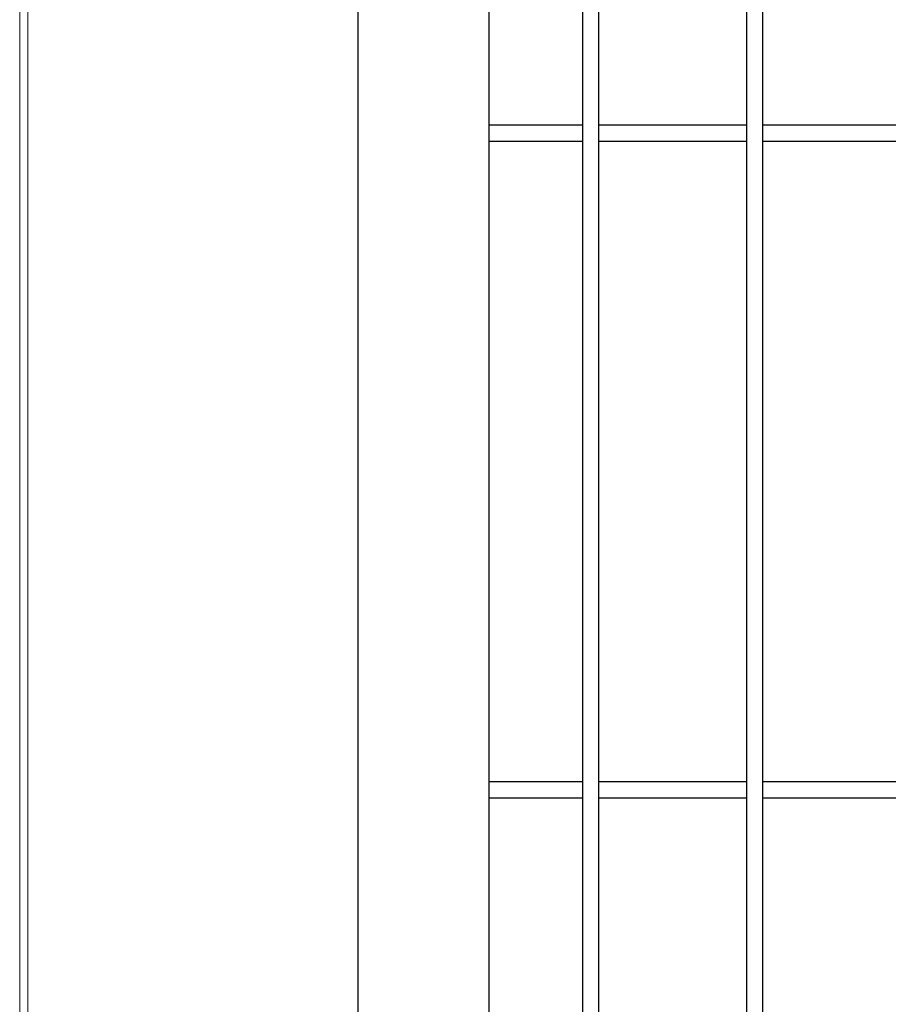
# Model space of a CAD drawing. Header units: inches. Extents: x 1156 to 71303, y -52654 to 51.
# Tile 9 of 217: x 60084 to 60110, y -51246 to -51216. Entities that reach past the tile are written whole.
import ezdxf

# ---------------------------------------------------------------- set-up
doc = ezdxf.new("R2010")
doc.units = ezdxf.units.IN
doc.header["$MEASUREMENT"] = 0
doc.layers.get('0').update_dxf_attribs({"lineweight": 0})
doc.layers.add('--ogr.-panele', color=252, linetype='Continuous', lineweight=0)
doc.layers.add('AW OGRODZENIA', color=253, linetype='Continuous')

msp = doc.modelspace()

# ---------------------------------------------------------------- linework, layer by layer
at = {"layer": '--ogr.-panele', "color": 1}
msp.add_line((60083.966, -51288.638), (60083.966, -51135.132), dxfattribs=at)
at = {"linetype": 'Continuous', "ltscale": 12}
msp.add_lwpolyline([(60084.214, -51288.638), (60384.214, -51288.638), (60384.214, -51138.638), (60084.214, -51138.638)], close=True, dxfattribs=at)
at = {"layer": 'AW OGRODZENIA'}
for p, q in [((60094.266, -51135.638), (60094.266, -51280.638)), ((60098.266, -51139.638), (60098.266, -51276.638)), ((60098.266, -51219.099), (60101.118, -51219.099)), ((60098.266, -51219.099), (60101.118, -51219.099)), ((60098.266, -51219.099), (60101.118, -51219.099)), ((60098.266, -51219.099), (60101.118, -51219.099)), ((60098.266, -51219.099), (60101.118, -51219.099)), ((60098.266, -51219.099), (60101.118, -51219.099)), ((60098.266, -51219.099), (60101.118, -51219.099)), ((60098.266, -51219.099), (60101.118, -51219.099)), ((60098.266, -51219.099), (60101.118, -51219.099)), ((60098.266, -51219.099), (60101.118, -51219.099)), ((60098.266, -51219.099), (60101.118, -51219.099)), ((60098.266, -51219.099), (60101.118, -51219.099)), ((60098.266, -51219.099), (60101.118, -51219.099)), ((60098.266, -51219.099), (60101.118, -51219.099)), ((60098.266, -51219.099), (60101.118, -51219.099)), ((60098.266, -51219.099), (60101.118, -51219.099)), ((60098.266, -51219.099), (60101.118, -51219.099)), ((60098.266, -51219.099), (60101.118, -51219.099)), ((60098.266, -51219.099), (60101.118, -51219.099)), ((60098.266, -51219.099), (60101.118, -51219.099)), ((60098.266, -51219.099), (60101.118, -51219.099)), ((60098.266, -51219.099), (60101.118, -51219.099)), ((60098.266, -51219.099), (60101.118, -51219.099)), ((60098.266, -51219.099), (60101.118, -51219.099)), ((60098.266, -51219.099), (60101.118, -51219.099)), ((60101.614, -51219.099), (60106.118, -51219.099)), ((60101.614, -51219.099), (60106.118, -51219.099)), ((60101.614, -51219.099), (60106.118, -51219.099)), ((60101.614, -51219.099), (60106.118, -51219.099)), ((60101.614, -51219.099), (60106.118, -51219.099)), ((60101.614, -51219.099), (60106.118, -51219.099)), ((60101.614, -51219.099), (60106.118, -51219.099)), ((60101.614, -51219.099), (60106.118, -51219.099)), ((60101.614, -51219.099), (60106.118, -51219.099)), ((60101.614, -51219.099), (60106.118, -51219.099)), ((60101.614, -51219.099), (60106.118, -51219.099)), ((60101.614, -51219.099), (60106.118, -51219.099)), ((60101.614, -51219.099), (60106.118, -51219.099)), ((60101.614, -51219.099), (60106.118, -51219.099)), ((60101.614, -51219.099), (60106.118, -51219.099)), ((60101.614, -51219.099), (60106.118, -51219.099)), ((60101.614, -51219.099), (60106.118, -51219.099)), ((60101.614, -51219.099), (60106.118, -51219.099)), ((60101.614, -51219.099), (60106.118, -51219.099)), ((60101.614, -51219.099), (60106.118, -51219.099)), ((60101.614, -51219.099), (60106.118, -51219.099)), ((60101.614, -51219.099), (60106.118, -51219.099)), ((60101.614, -51219.099), (60106.118, -51219.099)), ((60101.614, -51219.099), (60106.118, -51219.099)), ((60101.614, -51219.099), (60106.118, -51219.099)), ((60106.614, -51219.099), (60111.118, -51219.099)), ((60106.614, -51219.099), (60111.118, -51219.099)), ((60106.614, -51219.099), (60111.118, -51219.099)), ((60106.614, -51219.099), (60111.118, -51219.099)), ((60106.614, -51219.099), (60111.118, -51219.099)), ((60106.614, -51219.099), (60111.118, -51219.099)), ((60106.614, -51219.099), (60111.118, -51219.099)), ((60106.614, -51219.099), (60111.118, -51219.099)), ((60106.614, -51219.099), (60111.118, -51219.099)), ((60106.614, -51219.099), (60111.118, -51219.099)), ((60106.614, -51219.099), (60111.118, -51219.099)), ((60106.614, -51219.099), (60111.118, -51219.099)), ((60106.614, -51219.099), (60111.118, -51219.099)), ((60106.614, -51219.099), (60111.118, -51219.099)), ((60106.614, -51219.099), (60111.118, -51219.099)), ((60106.614, -51219.099), (60111.118, -51219.099)), ((60106.614, -51219.099), (60111.118, -51219.099)), ((60106.614, -51219.099), (60111.118, -51219.099)), ((60106.614, -51219.099), (60111.118, -51219.099)), ((60106.614, -51219.099), (60111.118, -51219.099)), ((60106.614, -51219.099), (60111.118, -51219.099)), ((60106.614, -51219.099), (60111.118, -51219.099)), ((60106.614, -51219.099), (60111.118, -51219.099)), ((60106.614, -51219.099), (60111.118, -51219.099)), ((60106.614, -51219.099), (60111.118, -51219.099)), ((60098.266, -51219.599), (60101.118, -51219.599)), ((60098.266, -51219.599), (60101.118, -51219.599)), ((60098.266, -51219.599), (60101.118, -51219.599)), ((60098.266, -51219.599), (60101.118, -51219.599)), ((60098.266, -51219.599), (60101.118, -51219.599)), ((60098.266, -51219.599), (60101.118, -51219.599)), ((60098.266, -51219.599), (60101.118, -51219.599)), ((60098.266, -51219.599), (60101.118, -51219.599)), ((60098.266, -51219.599), (60101.118, -51219.599)), ((60098.266, -51219.599), (60101.118, -51219.599)), ((60098.266, -51219.599), (60101.118, -51219.599)), ((60098.266, -51219.599), (60101.118, -51219.599)), ((60098.266, -51219.599), (60101.118, -51219.599)), ((60098.266, -51219.599), (60101.118, -51219.599)), ((60098.266, -51219.599), (60101.118, -51219.599)), ((60098.266, -51219.599), (60101.118, -51219.599)), ((60098.266, -51219.599), (60101.118, -51219.599)), ((60098.266, -51219.599), (60101.118, -51219.599)), ((60098.266, -51219.599), (60101.118, -51219.599)), ((60098.266, -51219.599), (60101.118, -51219.599)), ((60098.266, -51219.599), (60101.118, -51219.599)), ((60098.266, -51219.599), (60101.118, -51219.599)), ((60098.266, -51219.599), (60101.118, -51219.599)), ((60098.266, -51219.599), (60101.118, -51219.599)), ((60098.266, -51219.599), (60101.118, -51219.599)), ((60101.614, -51219.599), (60106.118, -51219.599)), ((60101.614, -51219.599), (60106.118, -51219.599)), ((60101.614, -51219.599), (60106.118, -51219.599)), ((60101.614, -51219.599), (60106.118, -51219.599)), ((60101.614, -51219.599), (60106.118, -51219.599)), ((60101.614, -51219.599), (60106.118, -51219.599)), ((60101.614, -51219.599), (60106.118, -51219.599)), ((60101.614, -51219.599), (60106.118, -51219.599)), ((60101.614, -51219.599), (60106.118, -51219.599)), ((60101.614, -51219.599), (60106.118, -51219.599)), ((60101.614, -51219.599), (60106.118, -51219.599)), ((60101.614, -51219.599), (60106.118, -51219.599)), ((60101.614, -51219.599), (60106.118, -51219.599)), ((60101.614, -51219.599), (60106.118, -51219.599)), ((60101.614, -51219.599), (60106.118, -51219.599)), ((60101.614, -51219.599), (60106.118, -51219.599)), ((60101.614, -51219.599), (60106.118, -51219.599)), ((60101.614, -51219.599), (60106.118, -51219.599)), ((60101.614, -51219.599), (60106.118, -51219.599)), ((60101.614, -51219.599), (60106.118, -51219.599)), ((60101.614, -51219.599), (60106.118, -51219.599)), ((60101.614, -51219.599), (60106.118, -51219.599)), ((60101.614, -51219.599), (60106.118, -51219.599)), ((60101.614, -51219.599), (60106.118, -51219.599)), ((60101.614, -51219.599), (60106.118, -51219.599)), ((60106.614, -51219.599), (60111.118, -51219.599)), ((60106.614, -51219.599), (60111.118, -51219.599)), ((60106.614, -51219.599), (60111.118, -51219.599)), ((60106.614, -51219.599), (60111.118, -51219.599)), ((60106.614, -51219.599), (60111.118, -51219.599)), ((60106.614, -51219.599), (60111.118, -51219.599)), ((60106.614, -51219.599), (60111.118, -51219.599)), ((60106.614, -51219.599), (60111.118, -51219.599)), ((60106.614, -51219.599), (60111.118, -51219.599)), ((60106.614, -51219.599), (60111.118, -51219.599)), ((60106.614, -51219.599), (60111.118, -51219.599)), ((60106.614, -51219.599), (60111.118, -51219.599)), ((60106.614, -51219.599), (60111.118, -51219.599)), ((60106.614, -51219.599), (60111.118, -51219.599)), ((60106.614, -51219.599), (60111.118, -51219.599)), ((60106.614, -51219.599), (60111.118, -51219.599)), ((60106.614, -51219.599), (60111.118, -51219.599)), ((60106.614, -51219.599), (60111.118, -51219.599)), ((60106.614, -51219.599), (60111.118, -51219.599)), ((60106.614, -51219.599), (60111.118, -51219.599)), ((60106.614, -51219.599), (60111.118, -51219.599)), ((60106.614, -51219.599), (60111.118, -51219.599)), ((60106.614, -51219.599), (60111.118, -51219.599)), ((60106.614, -51219.599), (60111.118, -51219.599)), ((60106.614, -51219.599), (60111.118, -51219.599)), ((60098.266, -51239.099), (60101.118, -51239.099)), ((60098.266, -51239.099), (60101.118, -51239.099)), ((60098.266, -51239.099), (60101.118, -51239.099)), ((60098.266, -51239.099), (60101.118, -51239.099)), ((60098.266, -51239.099), (60101.118, -51239.099)), ((60098.266, -51239.099), (60101.118, -51239.099)), ((60098.266, -51239.099), (60101.118, -51239.099)), ((60098.266, -51239.099), (60101.118, -51239.099)), ((60098.266, -51239.099), (60101.118, -51239.099)), ((60098.266, -51239.099), (60101.118, -51239.099)), ((60098.266, -51239.099), (60101.118, -51239.099)), ((60098.266, -51239.099), (60101.118, -51239.099)), ((60098.266, -51239.099), (60101.118, -51239.099)), ((60098.266, -51239.099), (60101.118, -51239.099)), ((60098.266, -51239.099), (60101.118, -51239.099)), ((60098.266, -51239.099), (60101.118, -51239.099)), ((60098.266, -51239.099), (60101.118, -51239.099)), ((60098.266, -51239.099), (60101.118, -51239.099)), ((60098.266, -51239.099), (60101.118, -51239.099)), ((60098.266, -51239.099), (60101.118, -51239.099)), ((60098.266, -51239.099), (60101.118, -51239.099)), ((60098.266, -51239.099), (60101.118, -51239.099)), ((60098.266, -51239.099), (60101.118, -51239.099)), ((60098.266, -51239.099), (60101.118, -51239.099)), ((60098.266, -51239.099), (60101.118, -51239.099)), ((60101.614, -51239.099), (60106.118, -51239.099)), ((60101.614, -51239.099), (60106.118, -51239.099)), ((60101.614, -51239.099), (60106.118, -51239.099)), ((60101.614, -51239.099), (60106.118, -51239.099)), ((60101.614, -51239.099), (60106.118, -51239.099)), ((60101.614, -51239.099), (60106.118, -51239.099)), ((60101.614, -51239.099), (60106.118, -51239.099)), ((60101.614, -51239.099), (60106.118, -51239.099)), ((60101.614, -51239.099), (60106.118, -51239.099)), ((60101.614, -51239.099), (60106.118, -51239.099)), ((60101.614, -51239.099), (60106.118, -51239.099)), ((60101.614, -51239.099), (60106.118, -51239.099)), ((60101.614, -51239.099), (60106.118, -51239.099)), ((60101.614, -51239.099), (60106.118, -51239.099)), ((60101.614, -51239.099), (60106.118, -51239.099)), ((60101.614, -51239.099), (60106.118, -51239.099)), ((60101.614, -51239.099), (60106.118, -51239.099)), ((60101.614, -51239.099), (60106.118, -51239.099)), ((60101.614, -51239.099), (60106.118, -51239.099)), ((60101.614, -51239.099), (60106.118, -51239.099)), ((60101.614, -51239.099), (60106.118, -51239.099)), ((60101.614, -51239.099), (60106.118, -51239.099)), ((60101.614, -51239.099), (60106.118, -51239.099)), ((60101.614, -51239.099), (60106.118, -51239.099)), ((60101.614, -51239.099), (60106.118, -51239.099)), ((60106.614, -51239.099), (60111.118, -51239.099)), ((60106.614, -51239.099), (60111.118, -51239.099)), ((60106.614, -51239.099), (60111.118, -51239.099)), ((60106.614, -51239.099), (60111.118, -51239.099)), ((60106.614, -51239.099), (60111.118, -51239.099)), ((60106.614, -51239.099), (60111.118, -51239.099)), ((60106.614, -51239.099), (60111.118, -51239.099)), ((60106.614, -51239.099), (60111.118, -51239.099)), ((60106.614, -51239.099), (60111.118, -51239.099)), ((60106.614, -51239.099), (60111.118, -51239.099)), ((60106.614, -51239.099), (60111.118, -51239.099)), ((60106.614, -51239.099), (60111.118, -51239.099)), ((60106.614, -51239.099), (60111.118, -51239.099)), ((60106.614, -51239.099), (60111.118, -51239.099)), ((60106.614, -51239.099), (60111.118, -51239.099)), ((60106.614, -51239.099), (60111.118, -51239.099)), ((60106.614, -51239.099), (60111.118, -51239.099)), ((60106.614, -51239.099), (60111.118, -51239.099)), ((60106.614, -51239.099), (60111.118, -51239.099)), ((60106.614, -51239.099), (60111.118, -51239.099)), ((60106.614, -51239.099), (60111.118, -51239.099)), ((60106.614, -51239.099), (60111.118, -51239.099)), ((60106.614, -51239.099), (60111.118, -51239.099)), ((60106.614, -51239.099), (60111.118, -51239.099)), ((60106.614, -51239.099), (60111.118, -51239.099)), ((60098.266, -51239.599), (60101.118, -51239.599)), ((60098.266, -51239.599), (60101.118, -51239.599)), ((60098.266, -51239.599), (60101.118, -51239.599)), ((60098.266, -51239.599), (60101.118, -51239.599)), ((60098.266, -51239.599), (60101.118, -51239.599)), ((60098.266, -51239.599), (60101.118, -51239.599)), ((60098.266, -51239.599), (60101.118, -51239.599)), ((60098.266, -51239.599), (60101.118, -51239.599)), ((60098.266, -51239.599), (60101.118, -51239.599)), ((60098.266, -51239.599), (60101.118, -51239.599)), ((60098.266, -51239.599), (60101.118, -51239.599)), ((60098.266, -51239.599), (60101.118, -51239.599)), ((60098.266, -51239.599), (60101.118, -51239.599)), ((60098.266, -51239.599), (60101.118, -51239.599)), ((60098.266, -51239.599), (60101.118, -51239.599)), ((60098.266, -51239.599), (60101.118, -51239.599)), ((60098.266, -51239.599), (60101.118, -51239.599)), ((60098.266, -51239.599), (60101.118, -51239.599)), ((60098.266, -51239.599), (60101.118, -51239.599)), ((60098.266, -51239.599), (60101.118, -51239.599)), ((60098.266, -51239.599), (60101.118, -51239.599)), ((60098.266, -51239.599), (60101.118, -51239.599)), ((60098.266, -51239.599), (60101.118, -51239.599)), ((60098.266, -51239.599), (60101.118, -51239.599)), ((60098.266, -51239.599), (60101.118, -51239.599)), ((60101.614, -51239.599), (60106.118, -51239.599)), ((60101.614, -51239.599), (60106.118, -51239.599)), ((60101.614, -51239.599), (60106.118, -51239.599)), ((60101.614, -51239.599), (60106.118, -51239.599)), ((60101.614, -51239.599), (60106.118, -51239.599)), ((60101.614, -51239.599), (60106.118, -51239.599)), ((60101.614, -51239.599), (60106.118, -51239.599)), ((60101.614, -51239.599), (60106.118, -51239.599)), ((60101.614, -51239.599), (60106.118, -51239.599)), ((60101.614, -51239.599), (60106.118, -51239.599)), ((60101.614, -51239.599), (60106.118, -51239.599)), ((60101.614, -51239.599), (60106.118, -51239.599)), ((60101.614, -51239.599), (60106.118, -51239.599)), ((60101.614, -51239.599), (60106.118, -51239.599)), ((60101.614, -51239.599), (60106.118, -51239.599)), ((60101.614, -51239.599), (60106.118, -51239.599)), ((60101.614, -51239.599), (60106.118, -51239.599)), ((60101.614, -51239.599), (60106.118, -51239.599)), ((60101.614, -51239.599), (60106.118, -51239.599)), ((60101.614, -51239.599), (60106.118, -51239.599)), ((60101.614, -51239.599), (60106.118, -51239.599)), ((60101.614, -51239.599), (60106.118, -51239.599)), ((60101.614, -51239.599), (60106.118, -51239.599)), ((60101.614, -51239.599), (60106.118, -51239.599)), ((60101.614, -51239.599), (60106.118, -51239.599)), ((60106.614, -51239.599), (60111.118, -51239.599)), ((60106.614, -51239.599), (60111.118, -51239.599)), ((60106.614, -51239.599), (60111.118, -51239.599)), ((60106.614, -51239.599), (60111.118, -51239.599)), ((60106.614, -51239.599), (60111.118, -51239.599)), ((60106.614, -51239.599), (60111.118, -51239.599)), ((60106.614, -51239.599), (60111.118, -51239.599)), ((60106.614, -51239.599), (60111.118, -51239.599)), ((60106.614, -51239.599), (60111.118, -51239.599)), ((60106.614, -51239.599), (60111.118, -51239.599)), ((60106.614, -51239.599), (60111.118, -51239.599)), ((60106.614, -51239.599), (60111.118, -51239.599)), ((60106.614, -51239.599), (60111.118, -51239.599)), ((60106.614, -51239.599), (60111.118, -51239.599)), ((60106.614, -51239.599), (60111.118, -51239.599)), ((60106.614, -51239.599), (60111.118, -51239.599)), ((60106.614, -51239.599), (60111.118, -51239.599)), ((60106.614, -51239.599), (60111.118, -51239.599)), ((60106.614, -51239.599), (60111.118, -51239.599)), ((60106.614, -51239.599), (60111.118, -51239.599)), ((60106.614, -51239.599), (60111.118, -51239.599)), ((60106.614, -51239.599), (60111.118, -51239.599)), ((60106.614, -51239.599), (60111.118, -51239.599)), ((60106.614, -51239.599), (60111.118, -51239.599)), ((60106.614, -51239.599), (60111.118, -51239.599))]:
    msp.add_line(p, q, dxfattribs=at)
for points in [[(60101.614, -51139.638), (60101.118, -51139.638), (60101.118, -51276.638), (60101.614, -51276.638)], [(60106.614, -51139.638), (60106.118, -51139.638), (60106.118, -51276.638), (60106.614, -51276.638)]]:
    msp.add_lwpolyline(points, close=True, dxfattribs=at)

doc.saveas('drawing.dxf')
